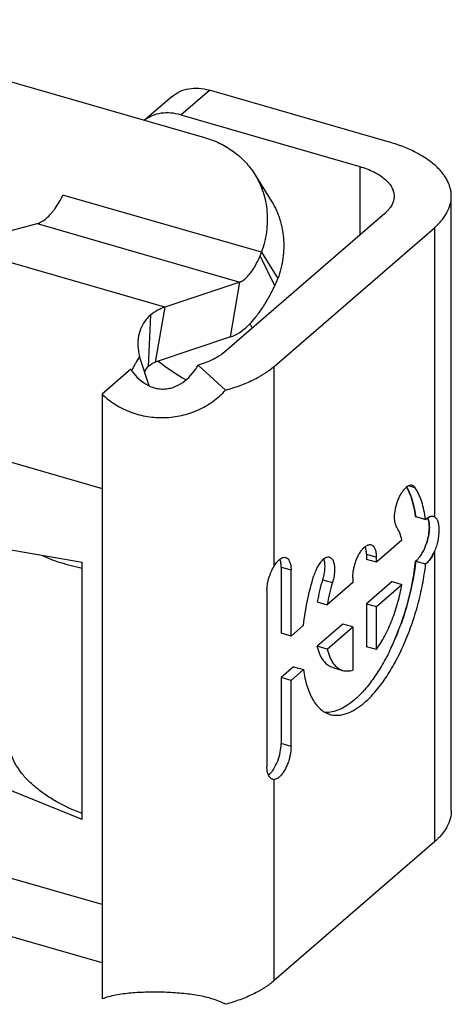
# Model space of a CAD drawing. Header units: millimetres. Extents: x 0 to 210, y 0 to 297.
# Tile 28 of 53: x 68.038 to 68.352, y 238.688 to 239.405. Entities that reach past the tile are written whole.
import ezdxf

# ---------------------------------------------------------------- set-up
doc = ezdxf.new("R2010")
doc.units = ezdxf.units.MM
doc.header["$LTSCALE"] = 19.36
doc.layers.get('0').update_dxf_attribs({"linetype": 'CONTINUOUS'})

msp = doc.modelspace()

# ---------------------------------------------------------------- linework, layer by layer
at = {"color": 6, "linetype": 'Continuous'}
for p, q in [((67.87554, 239.40547), (68.17276, 239.31967)), ((68.14911, 239.34955), (68.12915, 239.33226)), ((68.30653, 239.31657), (68.17639, 239.35414)), ((68.15556, 239.3361), (68.2857, 239.29853)), ((68.20939, 239.29274), (68.22134, 239.27353)), ((68.35237, 238.82943), (68.35237, 239.27688)), ((68.304, 239.26438), (68.18734, 239.16334)), ((67.98945, 239.24064), (68.05095, 239.25697)), ((68.22342, 239.15293), (68.34009, 239.25396)), ((68.21419, 239.23605), (68.22614, 239.21684)), ((68.1985, 239.21437), (68.14379, 239.19609)), ((68.19168, 239.17437), (68.1985, 239.21437)), ((68.19168, 239.17437), (68.13696, 239.15608)), ((68.13251, 239.13871), (68.12546, 239.16016)), ((68.11903, 239.15079), (68.0982, 239.13274)), ((68.13025, 239.15096), (68.13169, 239.15272)), ((68.1681, 239.15393), (68.18815, 239.13567)), ((68.0982, 239.13274), (68.0982, 239.06398)), ((67.86411, 239.04781), (68.08377, 239.01041)), ((68.31644, 239.02637), (68.29782, 239.01024)), ((68.29061, 239.01605), (68.29061, 239.01233)), ((68.29061, 239.01605), (68.29782, 239.01401)), ((68.29782, 239.01024), (68.29061, 239.01233)), ((68.29782, 239.01024), (68.29782, 239.01401)), ((68.08377, 239.00605), (68.08377, 239.01041)), ((68.22853, 239.00674), (68.22853, 238.95857)), ((68.23575, 238.95648), (68.23575, 239.00466)), ((68.28068, 238.99906), (68.28068, 238.9954)), ((68.21818, 238.98992), (68.21818, 238.86131)), ((68.28068, 238.9954), (68.26207, 238.97928)), ((68.30922, 238.99616), (68.29061, 238.98003)), ((68.29782, 238.97795), (68.31644, 238.99407)), ((68.30922, 238.99616), (68.31644, 238.99407)), ((68.25485, 238.98136), (68.26207, 238.97928)), ((68.29061, 238.98003), (68.29061, 238.94866)), ((68.29061, 238.98003), (68.29782, 238.97795)), ((68.29782, 238.94658), (68.29782, 238.97795)), ((68.24481, 238.96433), (68.23575, 238.95648)), ((68.27347, 238.96519), (68.25485, 238.94907)), ((68.26207, 238.94698), (68.28068, 238.96311)), ((68.28068, 238.96311), (68.27347, 238.96519)), ((68.28068, 238.96311), (68.28068, 238.93173)), ((68.23575, 238.95648), (68.22853, 238.95857)), ((68.26207, 238.94698), (68.25485, 238.94907)), ((68.29782, 238.94658), (68.29061, 238.94866)), ((68.2376, 238.93412), (68.22853, 238.92627)), ((68.23575, 238.92419), (68.24481, 238.93204)), ((68.2376, 238.93412), (68.24481, 238.93204)), ((68.26609, 238.93353), (68.27331, 238.93145)), ((68.22853, 238.92627), (68.22853, 238.8781)), ((68.23575, 238.92419), (68.22853, 238.92627)), ((68.23575, 238.87602), (68.23575, 238.92419)), ((68.08377, 238.82277), (67.86411, 238.91219)), ((68.21928, 238.85528), (68.21996, 238.85584)), ((68.08377, 238.82277), (68.08377, 238.82713)), ((68.34009, 238.80652), (68.22342, 238.70548)), ((68.0982, 238.71839), (67.94901, 238.76145)), ((68.0982, 238.76087), (68.0982, 238.69211))]:
    msp.add_line(p, q, dxfattribs=at)
at = {"color": 9, "linetype": 'Continuous'}
for p, q in [((68.15556, 239.3361), (68.17639, 239.35414)), ((68.2857, 239.29853), (68.2857, 239.24853)), ((68.21419, 239.23605), (68.06972, 239.27776)), ((68.05095, 239.25697), (68.1985, 239.21437)), ((68.34009, 239.25396), (68.34009, 239.04334)), ((68.14379, 239.19609), (67.98945, 239.24064)), ((68.22392, 239.21166), (68.21325, 239.23341)), ((67.60745, 239.20565), (68.0982, 239.06398)), ((68.13336, 239.19014), (68.13169, 239.15272)), ((68.14379, 239.19609), (68.13696, 239.15608)), ((68.22342, 239.00732), (68.22342, 239.15293)), ((68.0982, 239.06398), (68.0982, 238.76087)), ((68.32617, 239.06444), (68.32127, 239.06585)), ((68.34009, 239.01805), (68.34009, 238.80652)), ((68.08377, 238.82713), (68.08377, 239.00605)), ((68.22853, 239.00674), (68.23575, 239.00466)), ((68.25867, 238.9975), (68.26589, 238.99542)), ((68.0982, 238.76087), (67.60745, 238.90254)), ((68.23575, 238.87602), (68.22853, 238.8781)), ((68.22342, 238.70548), (68.22342, 238.852))]:
    msp.add_line(p, q, dxfattribs=at)
at = {"color": 7, "linetype": 'Continuous'}
for p, q in [((68.32643, 239.04347), (68.32647, 239.0435)), ((68.32643, 239.04347), (68.32647, 239.0435)), ((68.33367, 239.04127), (68.32644, 239.04332)), ((68.32649, 239.0435), (68.33369, 239.04135)), ((68.32642, 239.01109), (68.32787, 239.01236)), ((68.32642, 239.01109), (68.3265, 239.01106)), ((68.3265, 239.01106), (68.33369, 239.00904))]:
    msp.add_line(p, q, dxfattribs=at)
at = {"color": 6, "linetype": 'Continuous'}
for centre, radius, start, end in [((68.18985, 239.24329), 0.0254, 337.12599, 343.4344), ((68.15434, 239.24462), 0.07699, 334.64847, 338.8471), ((68.14761, 239.17263), 0.02257, 129.12533, 140.31545), ((67.9756, 239.07568), 0.25463, 24.38702, 25.22365), ((68.38242, 238.9597), 0.12939, 163.01358, 170.36464), ((68.39042, 238.95743), 0.1302, 163.03645, 170.34177), ((68.22335, 238.85542), 0.00342, 253.94167, 271.12089)]:
    msp.add_arc(centre, radius, start, end, dxfattribs=at)
at = {"color": 7, "linetype": 'Continuous'}
for centre, radius, start, end in [((68.27567, 239.33809), 0.22711, 232.98494, 239.17904), ((68.33668, 239.03291), 0.01461, 134.12571, 134.51854), ((68.33651, 239.03308), 0.01436, 133.79363, 134.12554), ((68.34435, 239.03033), 0.01532, 133.33845, 134.05529), ((68.34386, 239.03086), 0.01455, 134.12885, 134.36038), ((68.34369, 239.03104), 0.01431, 133.63191, 134.12961), ((68.33832, 239.03994), 0.00383, 69.98165, 75.39637), ((68.33847, 239.04017), 0.00356, 62.94209, 73.84488), ((68.33826, 239.03979), 0.00398, 65.78007, 69.99012), ((68.33817, 239.03959), 0.0042, 64.69246, 65.78685), ((68.33806, 239.03936), 0.00446, 63.02923, 64.68604), ((68.29998, 239.03594), 0.04392, 335.37292, 335.60156), ((68.29804, 239.03681), 0.04604, 335.6026, 335.95534), ((68.32216, 239.01757), 0.00791, 302.51019, 302.89796), ((68.32211, 239.01765), 0.008, 302.89845, 303.53309), ((68.32541, 239.00464), 0.00637, 79.24769, 80.53503), ((68.32205, 239.01775), 0.00812, 303.53307, 304.1553), ((68.31686, 239.0232), 0.01545, 315.40993, 315.57745), ((68.32724, 239.01759), 0.01071, 307.02636, 307.91395), ((68.3265, 239.01837), 0.01184, 307.40416, 307.60216), ((68.32641, 239.01849), 0.01199, 307.60312, 308.24382), ((68.13032, 239.03176), 0.19699, 335.65687, 340.15712), ((68.12351, 239.03428), 0.20425, 340.14073, 340.30769), ((68.12672, 239.03383), 0.20112, 334.46428, 335.54216), ((68.14766, 239.02406), 0.17802, 334.39736, 334.60764), ((68.14412, 239.02572), 0.18193, 334.61135, 335.59717), ((68.24184, 238.95652), 0.0614, 310.88284, 311.41518)]:
    msp.add_arc(centre, radius, start, end, dxfattribs=at)
at = {"color": 6, "linetype": 'Continuous'}
for points, knots in [([(68.14911, 239.34955), (68.1508, 239.35102), (68.1547, 239.35351), (68.16148, 239.35553), (68.16889, 239.3558), (68.17389, 239.35486), (68.17639, 239.35414)], [0, 0, 0, 0, 0.233268, 0.474351, 0.729034, 1, 1, 1, 1]), ([(68.15556, 239.3361), (68.15316, 239.33679), (68.14838, 239.33771), (68.14126, 239.33755), (68.13471, 239.3358), (68.13087, 239.33358), (68.12918, 239.33225)], [0, 0, 0, 0, 0.270422, 0.52527, 0.766795, 1, 1, 1, 1]), ([(68.17276, 239.31967), (68.17659, 239.31857), (68.18401, 239.31575), (68.1941, 239.30969), (68.20274, 239.30202), (68.20739, 239.29595), (68.20939, 239.29274)], [0, 0, 0, 0, 0.257939, 0.509389, 0.755992, 1, 1, 1, 1]), ([(68.35237, 239.27688), (68.35237, 239.27788), (68.35223, 239.2799), (68.35174, 239.28239), (68.35123, 239.28411), (68.35089, 239.28509), (68.3505, 239.28607), (68.34998, 239.2873), (68.34925, 239.28876), (68.34843, 239.2902), (68.34765, 239.29138), (68.34701, 239.29233), (68.34632, 239.29327), (68.34501, 239.29493), (68.34291, 239.29723), (68.33903, 239.30084), (68.3333, 239.30507), (68.32537, 239.30955), (68.31878, 239.3124), (68.31409, 239.31415), (68.31077, 239.31528), (68.30824, 239.31608), (68.30653, 239.31657)], [0, 0, 0, 0, 0.046504, 0.093598, 0.117553, 0.129663, 0.141896, 0.166592, 0.191772, 0.217493, 0.243803, 0.257121, 0.270635, 0.29816, 0.355233, 0.415173, 0.543973, 0.684853, 0.837235, 0.877007, 0.917478, 1, 1, 1, 1]), ([(68.2857, 239.29853), (68.28925, 239.2975), (68.29431, 239.29563), (68.3003, 239.29226), (68.30343, 239.28995), (68.30554, 239.28798), (68.30658, 239.28684), (68.3072, 239.28607), (68.30758, 239.28556), (68.30823, 239.28468), (68.30901, 239.28339), (68.30965, 239.28204), (68.30998, 239.28109), (68.31016, 239.28055), (68.31039, 239.27975), (68.31063, 239.27853), (68.3107, 239.27743), (68.3107, 239.27688)], [0, 0, 0, 0, 0.314918, 0.455856, 0.584709, 0.644673, 0.701782, 0.715599, 0.729198, 0.756145, 0.808178, 0.858053, 0.882338, 0.894409, 0.906367, 0.953477, 1, 1, 1, 1]), ([(68.20939, 239.29274), (68.21063, 239.29073), (68.21289, 239.28656), (68.21551, 239.27992), (68.21734, 239.27296), (68.21872, 239.26328), (68.21834, 239.25071), (68.2159, 239.24087), (68.21419, 239.23605)], [0, 0, 0, 0, 0.120497, 0.241503, 0.363503, 0.486927, 0.739021, 1, 1, 1, 1]), ([(68.05777, 239.26089), (68.0589, 239.26186), (68.06052, 239.26352), (68.06255, 239.26594), (68.06463, 239.26875), (68.06711, 239.27266), (68.06887, 239.276), (68.06972, 239.27776)], [0, 0, 0, 0, 0.215482, 0.332561, 0.455845, 0.718878, 1, 1, 1, 1]), ([(68.3107, 239.27688), (68.3107, 239.27578), (68.3104, 239.27353), (68.30931, 239.27085), (68.30823, 239.26908), (68.3075, 239.26806), (68.3069, 239.2673), (68.30623, 239.26656), (68.3053, 239.26555), (68.30453, 239.26484), (68.304, 239.26438)], [0, 0, 0, 0, 0.225199, 0.461396, 0.586693, 0.651513, 0.717854, 0.786171, 0.85563, 1, 1, 1, 1]), ([(68.34009, 239.25396), (68.34058, 239.25439), (68.34154, 239.25525), (68.3429, 239.2566), (68.3442, 239.25794), (68.34577, 239.25976), (68.34752, 239.26207), (68.34981, 239.26583), (68.35181, 239.27073), (68.35237, 239.27487), (68.35237, 239.27688)], [0, 0, 0, 0, 0.073115, 0.144373, 0.214217, 0.282176, 0.413309, 0.538605, 0.774802, 1, 1, 1, 1]), ([(68.22133, 239.27352), (68.22195, 239.27252), (68.22315, 239.27048), (68.22474, 239.26731), (68.22613, 239.26404), (68.22736, 239.26069), (68.22837, 239.25725), (68.22946, 239.25256), (68.23067, 239.24407), (68.23029, 239.2315), (68.22785, 239.22166), (68.22614, 239.21684)], [0, 0, 0, 0, 0.060231, 0.120529, 0.180959, 0.241566, 0.302431, 0.363599, 0.487004, 0.739058, 1, 1, 1, 1]), ([(68.05095, 239.25697), (68.05212, 239.25728), (68.05457, 239.25837), (68.0567, 239.25995), (68.05777, 239.26089)], [0, 0, 0, 0, 0.461367, 1, 1, 1, 1]), ([(68.20427, 239.21859), (68.20512, 239.2195), (68.20679, 239.22154), (68.20999, 239.22639), (68.21202, 239.2305), (68.21325, 239.23342)], [0, 0, 0, 0, 0.213686, 0.453408, 1, 1, 1, 1]), ([(68.1985, 239.21437), (68.19951, 239.21475), (68.20161, 239.21599), (68.20337, 239.21763), (68.20427, 239.21859)], [0, 0, 0, 0, 0.45095, 1, 1, 1, 1]), ([(68.20427, 239.18251), (68.20611, 239.18427), (68.20972, 239.18825), (68.21474, 239.19508), (68.21957, 239.20296), (68.2225, 239.20866), (68.22392, 239.21166)], [0, 0, 0, 0, 0.215775, 0.456, 0.718438, 1, 1, 1, 1]), ([(68.14379, 239.19609), (68.142, 239.19553), (68.13832, 239.19383), (68.13503, 239.19149), (68.13336, 239.19014)], [0, 0, 0, 0, 0.46645, 1, 1, 1, 1]), ([(68.13024, 239.18704), (68.12887, 239.18539), (68.12651, 239.18159), (68.12445, 239.17499), (68.12396, 239.16765), (68.12476, 239.16265), (68.12546, 239.16016)], [0, 0, 0, 0, 0.227236, 0.468384, 0.725983, 1, 1, 1, 1]), ([(68.19168, 239.17437), (68.19387, 239.17505), (68.19841, 239.17738), (68.2023, 239.18061), (68.20427, 239.18251)], [0, 0, 0, 0, 0.45638, 1, 1, 1, 1]), ([(68.18734, 239.16334), (68.18614, 239.16231), (68.18346, 239.16035), (68.17892, 239.15782), (68.17374, 239.15564), (68.17003, 239.15446), (68.1681, 239.15393)], [0, 0, 0, 0, 0.219429, 0.460109, 0.721092, 1, 1, 1, 1]), ([(68.12546, 239.16016), (68.12444, 239.1585), (68.12296, 239.15596), (68.12107, 239.1525), (68.12014, 239.15073), (68.11968, 239.14983)], [0, 0, 0, 0, 0.492735, 0.744883, 1, 1, 1, 1]), ([(68.13169, 239.15272), (68.13253, 239.15347), (68.13418, 239.15477), (68.13605, 239.15575), (68.13696, 239.15608)], [0, 0, 0, 0, 0.537431, 1, 1, 1, 1]), ([(68.11903, 239.15079), (68.12043, 239.14866), (68.12364, 239.14465), (68.12966, 239.13984), (68.13561, 239.13727), (68.14066, 239.1364), (68.1445, 239.1364), (68.14829, 239.13706), (68.15312, 239.13873), (68.15861, 239.1421), (68.16403, 239.1475), (68.16687, 239.15173), (68.1681, 239.15393)], [0, 0, 0, 0, 0.125027, 0.250335, 0.375549, 0.438294, 0.501013, 0.56371, 0.626388, 0.751379, 0.87611, 1, 1, 1, 1]), ([(68.12931, 239.14843), (68.12936, 239.14866), (68.12957, 239.14953), (68.12991, 239.15038), (68.13025, 239.15096)], [0, 0, 0, 0, 0.254806, 1, 1, 1, 1]), ([(68.18815, 239.13567), (68.19169, 239.13664), (68.19688, 239.1383), (68.2035, 239.14091), (68.20811, 239.14302), (68.21175, 239.14491), (68.21416, 239.14632), (68.21549, 239.14713), (68.21676, 239.14795), (68.21832, 239.14898), (68.22067, 239.15066), (68.22235, 239.152), (68.22342, 239.15293)], [0, 0, 0, 0, 0.278757, 0.411718, 0.539782, 0.662781, 0.722326, 0.751619, 0.780445, 0.837337, 0.892917, 1, 1, 1, 1]), ([(68.0982, 239.13274), (68.10119, 239.12987), (68.1078, 239.12475), (68.11905, 239.11923), (68.13118, 239.11605), (68.14372, 239.11523), (68.1562, 239.11681), (68.16815, 239.12075), (68.17907, 239.127), (68.18535, 239.13258), (68.18815, 239.13567)], [0, 0, 0, 0, 0.124636, 0.249166, 0.373989, 0.499165, 0.624467, 0.749672, 0.874789, 1, 1, 1, 1]), ([(68.31106, 239.04295), (68.31106, 239.04498), (68.31156, 239.04919), (68.31301, 239.05426), (68.3147, 239.05812), (68.31612, 239.06068), (68.31765, 239.06286), (68.31881, 239.06409), (68.3194, 239.0646)], [0, 0, 0, 0, 0.257223, 0.531157, 0.663856, 0.788371, 0.9013, 1, 1, 1, 1]), ([(68.32402, 239.06618), (68.32368, 239.06628), (68.32292, 239.06636), (68.32174, 239.0661), (68.32054, 239.0655), (68.31978, 239.06493), (68.3194, 239.0646)], [0, 0, 0, 0, 0.211163, 0.440518, 0.701178, 1, 1, 1, 1]), ([(68.32617, 239.06444), (68.3259, 239.06485), (68.32529, 239.06559), (68.32444, 239.06606), (68.32402, 239.06618)], [0, 0, 0, 0, 0.529441, 1, 1, 1, 1]), ([(68.33369, 239.04135), (68.33338, 239.04363), (68.33262, 239.04801), (68.33098, 239.05419), (68.32889, 239.05966), (68.32713, 239.06295), (68.32617, 239.06444)], [0, 0, 0, 0, 0.283345, 0.544505, 0.78316, 1, 1, 1, 1]), ([(68.31262, 239.03589), (68.31235, 239.03631), (68.31188, 239.03729), (68.31141, 239.03895), (68.31113, 239.04087), (68.31106, 239.04223), (68.31106, 239.04295)], [0, 0, 0, 0, 0.204931, 0.440684, 0.706561, 1, 1, 1, 1]), ([(68.34009, 239.04334), (68.34036, 239.0432), (68.3409, 239.04283), (68.34157, 239.04207), (68.34214, 239.04111), (68.34278, 239.0395), (68.34327, 239.03703), (68.34344, 239.03367), (68.34322, 239.02991), (68.34261, 239.02592), (68.3416, 239.02191), (68.34064, 239.01931), (68.34009, 239.01805)], [0, 0, 0, 0, 0.034934, 0.072204, 0.113305, 0.159165, 0.266373, 0.393457, 0.536389, 0.689386, 0.846012, 1, 1, 1, 1]), ([(68.31644, 239.02637), (68.31602, 239.02815), (68.31502, 239.03145), (68.31349, 239.03455), (68.31262, 239.03589)], [0, 0, 0, 0, 0.533112, 1, 1, 1, 1]), ([(68.28068, 238.99906), (68.28068, 239.00115), (68.28099, 239.00381), (68.28169, 239.00694), (68.28211, 239.00856), (68.28262, 239.01016), (68.28336, 239.01223), (68.28442, 239.01466), (68.28566, 239.01691), (68.28674, 239.01852), (68.28743, 239.01941), (68.28792, 239.01999), (68.28821, 239.0203), (68.28847, 239.0206), (68.28883, 239.02094), (68.28911, 239.0212), (68.28925, 239.02132)], [0, 0, 0, 0, 0.257089, 0.325364, 0.394158, 0.462947, 0.531226, 0.663959, 0.788446, 0.846513, 0.901295, 0.92736, 0.940068, 0.952738, 0.976799, 1, 1, 1, 1]), ([(68.28925, 239.02132), (68.28999, 239.02196), (68.29143, 239.02297), (68.29328, 239.02317), (68.29401, 239.02295)], [0, 0, 0, 0, 0.561173, 1, 1, 1, 1]), ([(68.29061, 239.01605), (68.29061, 239.01659), (68.29058, 239.01763), (68.29036, 239.01954), (68.29005, 239.0209), (68.28975, 239.02173)], [0, 0, 0, 0, 0.279753, 0.53994, 1, 1, 1, 1]), ([(68.29401, 239.02295), (68.2943, 239.02286), (68.29472, 239.02266), (68.29517, 239.02235), (68.29541, 239.02214), (68.2956, 239.02197), (68.29576, 239.02177), (68.29599, 239.0215), (68.29637, 239.02095), (68.29684, 239.02003), (68.29727, 239.01876), (68.29771, 239.01675), (68.29782, 239.01513), (68.29782, 239.01401)], [0, 0, 0, 0, 0.088477, 0.13438, 0.157935, 0.181937, 0.207195, 0.232719, 0.28588, 0.401618, 0.531043, 0.674416, 1, 1, 1, 1]), ([(68.05417, 239.01545), (68.05858, 239.01333), (68.0683, 239.0096), (68.07839, 239.0071), (68.08377, 239.00605)], [0, 0, 0, 0, 0.471824, 1, 1, 1, 1]), ([(68.22342, 239.00732), (68.22397, 239.00826), (68.22509, 239.00996), (68.22647, 239.01147), (68.22718, 239.01208)], [0, 0, 0, 0, 0.537657, 1, 1, 1, 1]), ([(68.22718, 239.01208), (68.22738, 239.01226), (68.22769, 239.01251), (68.22811, 239.01281), (68.22853, 239.01307), (68.22903, 239.01335), (68.23015, 239.01381), (68.23121, 239.01393), (68.23193, 239.01371)], [0, 0, 0, 0, 0.15554, 0.229937, 0.300476, 0.436006, 0.562624, 1, 1, 1, 1]), ([(68.22853, 239.00674), (68.22853, 239.00729), (68.22852, 239.00809), (68.22841, 239.00913), (68.22824, 239.01052), (68.22798, 239.01164), (68.22767, 239.01248)], [0, 0, 0, 0, 0.280058, 0.412176, 0.540255, 1, 1, 1, 1]), ([(68.23193, 239.01371), (68.23223, 239.01362), (68.23265, 239.01342), (68.2331, 239.0131), (68.23335, 239.01289), (68.23354, 239.01272), (68.2337, 239.01252), (68.23393, 239.01224), (68.23431, 239.01168), (68.23478, 239.01075), (68.23521, 239.00947), (68.23565, 239.00743), (68.23575, 239.00579), (68.23575, 239.00466)], [0, 0, 0, 0, 0.088238, 0.134046, 0.157566, 0.18151, 0.206714, 0.232244, 0.285364, 0.401104, 0.530611, 0.674119, 1, 1, 1, 1]), ([(68.25911, 239.01239), (68.25839, 239.01176), (68.25699, 239.01021), (68.25518, 239.00743), (68.25358, 239.00413), (68.25271, 239.00174), (68.25234, 239.00049)], [0, 0, 0, 0, 0.207592, 0.449618, 0.717536, 1, 1, 1, 1]), ([(68.25945, 239.01267), (68.25949, 239.01255), (68.25956, 239.01232), (68.25971, 239.01185), (68.25992, 239.01095), (68.26024, 239.00893), (68.26027, 239.00573), (68.2599, 239.00276), (68.2595, 239.00069), (68.25916, 238.99927), (68.25888, 238.9982), (68.25867, 238.9975)], [0, 0, 0, 0, 0.023374, 0.04687, 0.096479, 0.203553, 0.44558, 0.715779, 0.786143, 0.857183, 1, 1, 1, 1]), ([(68.25911, 239.01239), (68.25931, 239.01256), (68.2597, 239.01288), (68.26022, 239.01322), (68.26063, 239.01347), (68.26102, 239.01367), (68.26168, 239.01394), (68.26263, 239.01415), (68.26339, 239.01407), (68.26373, 239.01397)], [0, 0, 0, 0, 0.154117, 0.298092, 0.367571, 0.433777, 0.559769, 0.788974, 1, 1, 1, 1]), ([(68.26373, 239.01397), (68.26402, 239.01389), (68.26459, 239.01363), (68.26533, 239.013), (68.26579, 239.01239), (68.26607, 239.01193), (68.26625, 239.01158), (68.26657, 239.01092), (68.26693, 239.00985), (68.26735, 239.00787), (68.26744, 239.00628), (68.26744, 239.00517)], [0, 0, 0, 0, 0.088159, 0.181753, 0.285091, 0.312769, 0.341734, 0.401057, 0.530132, 0.67363, 1, 1, 1, 1]), ([(68.21818, 238.98994), (68.21818, 238.99296), (68.21908, 238.99757), (68.22126, 239.00327), (68.22266, 239.00603), (68.22342, 239.00732)], [0, 0, 0, 0, 0.494729, 0.754419, 1, 1, 1, 1]), ([(68.26744, 239.00517), (68.26744, 239.00358), (68.26714, 239.00028), (68.26638, 238.99705), (68.26589, 238.99542)], [0, 0, 0, 0, 0.482313, 1, 1, 1, 1]), ([(68.28925, 238.90802), (68.29202, 238.91042), (68.29745, 238.91604), (68.30485, 238.92591), (68.3118, 238.93751), (68.31813, 238.9505), (68.32364, 238.96452), (68.32818, 238.97917), (68.33162, 238.99404), (68.33315, 239.00403), (68.33369, 239.00897)], [0, 0, 0, 0, 0.097605, 0.207747, 0.328713, 0.458111, 0.593095, 0.730552, 0.867252, 1, 1, 1, 1]), ([(68.24481, 238.96433), (68.24547, 238.97037), (68.24745, 238.98256), (68.25051, 238.99451), (68.25234, 239.00049)], [0, 0, 0, 0, 0.492633, 1, 1, 1, 1]), ([(68.29782, 238.94658), (68.3001, 238.94978), (68.30434, 238.95685), (68.30957, 238.96843), (68.31374, 238.98098), (68.3157, 238.98969), (68.31644, 238.99407)], [0, 0, 0, 0, 0.229396, 0.47974, 0.740447, 1, 1, 1, 1]), ([(68.26609, 238.93353), (68.26544, 238.93372), (68.26415, 238.93423), (68.26169, 238.93577), (68.25895, 238.93873), (68.25645, 238.94345), (68.25532, 238.94709), (68.25485, 238.94907)], [0, 0, 0, 0, 0.101656, 0.206165, 0.432859, 0.695338, 1, 1, 1, 1]), ([(68.26207, 238.94698), (68.26254, 238.945), (68.26367, 238.94137), (68.26617, 238.93665), (68.26891, 238.93369), (68.27137, 238.93214), (68.27266, 238.93163), (68.27331, 238.93145)], [0, 0, 0, 0, 0.304663, 0.567142, 0.793836, 0.898344, 1, 1, 1, 1]), ([(68.24481, 238.93204), (68.24537, 238.9279), (68.24657, 238.92195), (68.2492, 238.91467), (68.25147, 238.9101), (68.25411, 238.90624), (68.2571, 238.90312), (68.26041, 238.90079), (68.26284, 238.89977), (68.26407, 238.89942)], [0, 0, 0, 0, 0.314318, 0.45353, 0.580874, 0.697193, 0.804066, 0.90392, 1, 1, 1, 1]), ([(68.27331, 238.93145), (68.27446, 238.93111), (68.27698, 238.93083), (68.27945, 238.93134), (68.28068, 238.93173)], [0, 0, 0, 0, 0.48043, 1, 1, 1, 1]), ([(68.28203, 238.9101), (68.28026, 238.90857), (68.27676, 238.90587), (68.27125, 238.90281), (68.26586, 238.90104), (68.26227, 238.90075), (68.26057, 238.90086)], [0, 0, 0, 0, 0.292666, 0.553851, 0.787255, 1, 1, 1, 1]), ([(68.26407, 238.89942), (68.26517, 238.8991), (68.26746, 238.89869), (68.27095, 238.89875), (68.27436, 238.89939), (68.27874, 238.90089), (68.28384, 238.90368), (68.28751, 238.90651), (68.28925, 238.90802)], [0, 0, 0, 0, 0.124941, 0.249916, 0.374937, 0.499997, 0.749902, 1, 1, 1, 1]), ([(68.21996, 238.85584), (68.22025, 238.85609), (68.22069, 238.85649), (68.22123, 238.85709), (68.2221, 238.8581), (68.22396, 238.86074), (68.22624, 238.8655), (68.22803, 238.87168), (68.22853, 238.87601), (68.22853, 238.8781)], [0, 0, 0, 0, 0.047353, 0.072661, 0.098756, 0.211632, 0.468737, 0.742734, 1, 1, 1, 1]), ([(68.23575, 238.87602), (68.23575, 238.87392), (68.23544, 238.87126), (68.23474, 238.86813), (68.23432, 238.86651), (68.23381, 238.86491), (68.23307, 238.86284), (68.23201, 238.8604), (68.23076, 238.85815), (68.22968, 238.85654), (68.22899, 238.85565), (68.2285, 238.85507), (68.22822, 238.85476), (68.22795, 238.85446), (68.22759, 238.85412), (68.22731, 238.85386), (68.22717, 238.85374)], [0, 0, 0, 0, 0.257168, 0.325464, 0.394276, 0.46308, 0.53137, 0.664111, 0.788578, 0.846623, 0.901375, 0.927423, 0.940121, 0.952781, 0.976821, 1, 1, 1, 1]), ([(68.08377, 238.82713), (68.07723, 238.82963), (68.06786, 238.83392), (68.05655, 238.84097), (68.04923, 238.84656), (68.04295, 238.85252), (68.03779, 238.85881), (68.03381, 238.86537), (68.03194, 238.86999), (68.03125, 238.87229)], [0, 0, 0, 0, 0.293613, 0.429943, 0.55853, 0.679275, 0.792491, 0.898967, 1, 1, 1, 1]), ([(68.22241, 238.85213), (68.2221, 238.85222), (68.22148, 238.8525), (68.22066, 238.85316), (68.21992, 238.85405), (68.21905, 238.85559), (68.2185, 238.85748), (68.21826, 238.85927), (68.21819, 238.86026), (68.21818, 238.86077), (68.21817, 238.86107), (68.21818, 238.86122), (68.21818, 238.8613)], [0, 0, 0, 0, 0.089988, 0.186572, 0.292711, 0.410202, 0.68138, 0.835302, 0.916492, 0.958073, 0.979135, 1, 1, 1, 1]), ([(68.22717, 238.85374), (68.22658, 238.85324), (68.22544, 238.85241), (68.22405, 238.85201), (68.22342, 238.852)], [0, 0, 0, 0, 0.551921, 1, 1, 1, 1]), ([(68.35237, 238.82943), (68.35237, 238.82742), (68.35181, 238.82328), (68.34981, 238.81839), (68.34752, 238.81462), (68.34577, 238.81231), (68.3442, 238.81049), (68.3429, 238.80915), (68.34154, 238.80781), (68.34058, 238.80694), (68.34009, 238.80652)], [0, 0, 0, 0, 0.225198, 0.461395, 0.586691, 0.717824, 0.785783, 0.855627, 0.926885, 1, 1, 1, 1]), ([(68.22342, 238.70548), (68.22235, 238.70456), (68.22067, 238.70322), (68.21832, 238.70153), (68.21676, 238.7005), (68.21549, 238.69968), (68.21416, 238.69887), (68.21175, 238.69747), (68.20811, 238.69557), (68.2035, 238.69347), (68.19688, 238.69085), (68.19169, 238.68919), (68.18815, 238.68822)], [0, 0, 0, 0, 0.107083, 0.162663, 0.219555, 0.248381, 0.277674, 0.337219, 0.460218, 0.588282, 0.721243, 1, 1, 1, 1]), ([(68.18815, 238.68822), (68.18671, 238.68902), (68.18365, 238.69045), (68.17696, 238.6928), (68.16773, 238.69486), (68.15597, 238.69631), (68.1437, 238.69706), (68.13137, 238.69714), (68.11944, 238.69656), (68.10997, 238.69533), (68.10299, 238.69374), (68.09975, 238.6927), (68.0982, 238.69211)], [0, 0, 0, 0, 0.053761, 0.110332, 0.231767, 0.362337, 0.498009, 0.634076, 0.765741, 0.888657, 0.945872, 1, 1, 1, 1])]:
    msp.add_open_spline(points, degree=3, knots=knots, dxfattribs=at)
at = {"color": 7, "linetype": 'Continuous'}
for points, knots in [([(68.32267, 239.05905), (68.32247, 239.05958), (68.32165, 239.06161), (68.32069, 239.06359), (68.31988, 239.065)], [0, 0, 0, 0, 0.261064, 1, 1, 1, 1]), ([(68.31988, 239.06499), (68.32014, 239.06454), (68.32119, 239.06261), (68.32208, 239.0606), (68.32267, 239.05905)], [0, 0, 0, 0, 0.239457, 1, 1, 1, 1]), ([(68.32643, 239.0435), (68.32605, 239.04628), (68.3251, 239.05154), (68.32358, 239.05668), (68.32267, 239.05905)], [0, 0, 0, 0, 0.525457, 1, 1, 1, 1]), ([(68.32267, 239.05905), (68.32358, 239.05668), (68.32512, 239.05155), (68.32608, 239.04629), (68.32646, 239.04351)], [0, 0, 0, 0, 0.474339, 1, 1, 1, 1]), ([(68.33946, 239.04359), (68.33896, 239.04373), (68.33787, 239.04378), (68.33636, 239.04328), (68.335, 239.04244), (68.3342, 239.04176), (68.33382, 239.04139)], [0, 0, 0, 0, 0.248993, 0.498914, 0.749358, 1, 1, 1, 1]), ([(68.33383, 239.04148), (68.33428, 239.0419), (68.33516, 239.04265), (68.33658, 239.04345), (68.33797, 239.04382), (68.33887, 239.04375), (68.33928, 239.04365)], [0, 0, 0, 0, 0.303077, 0.56607, 0.793502, 1, 1, 1, 1]), ([(68.33429, 239.02381), (68.33487, 239.02554), (68.33579, 239.02901), (68.33646, 239.03409), (68.33639, 239.03807), (68.33588, 239.04083), (68.33549, 239.04203), (68.33526, 239.04257)], [0, 0, 0, 0, 0.287069, 0.560578, 0.802337, 0.907161, 1, 1, 1, 1]), ([(68.33522, 239.04254), (68.33572, 239.04141), (68.33639, 239.03866), (68.33644, 239.035), (68.33616, 239.03172), (68.33573, 239.0291), (68.3351, 239.02644), (68.33458, 239.02468), (68.33429, 239.02381)], [0, 0, 0, 0, 0.195643, 0.437775, 0.571798, 0.711917, 0.855541, 1, 1, 1, 1]), ([(68.3279, 239.01239), (68.32856, 239.01307), (68.32984, 239.01463), (68.33218, 239.01836), (68.33354, 239.02155), (68.33429, 239.02381)], [0, 0, 0, 0, 0.215794, 0.45897, 1, 1, 1, 1]), ([(68.33382, 239.00914), (68.33442, 239.00961), (68.33562, 239.01076), (68.33788, 239.01364), (68.33926, 239.01621), (68.34009, 239.01805)], [0, 0, 0, 0, 0.209247, 0.448632, 1, 1, 1, 1]), ([(68.3098, 238.95056), (68.31195, 238.95529), (68.3149, 238.96258), (68.31825, 238.97255), (68.32052, 238.9802), (68.32249, 238.9879), (68.32467, 238.99811), (68.32584, 239.0058), (68.32641, 239.0109)], [0, 0, 0, 0, 0.248276, 0.374902, 0.502046, 0.62894, 0.754739, 1, 1, 1, 1]), ([(68.32646, 239.0109), (68.32561, 239.00325), (68.32289, 238.98786), (68.31848, 238.97288), (68.31582, 238.96545)], [0, 0, 0, 0, 0.493733, 1, 1, 1, 1]), ([(68.3399, 239.01764), (68.33909, 239.01587), (68.33741, 239.01275), (68.33507, 239.01005), (68.33383, 239.00908)], [0, 0, 0, 0, 0.552074, 1, 1, 1, 1]), ([(68.3082, 238.94713), (68.30638, 238.94333), (68.30259, 238.93609), (68.29629, 238.92612), (68.28969, 238.91756), (68.28489, 238.91262), (68.28246, 238.91048)], [0, 0, 0, 0, 0.28067, 0.543336, 0.784054, 1, 1, 1, 1])]:
    msp.add_open_spline(points, degree=3, knots=knots, dxfattribs=at)

doc.saveas('drawing.dxf')
